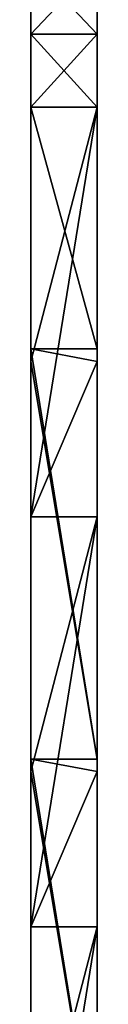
# Model space of a CAD drawing. Header units: millimetres. Extents: x -168 to 168, y -6 to 84.
# Tile 3 of 256: x -162 to -160, y 24 to 54. Entities that reach past the tile are written whole.
import ezdxf

# ---------------------------------------------------------------- set-up
doc = ezdxf.new("R2010")
doc.units = ezdxf.units.MM
doc.header["$LTSCALE"] = 65.185185
for name, color, linetype in [('242', 7, 'CONTINUOUS'), ('243', 7, 'CONTINUOUS'), ('244', 7, 'CONTINUOUS'), ('245', 7, 'CONTINUOUS'), ('247', 7, 'CONTINUOUS'), ('251', 7, 'CONTINUOUS')]:
    doc.layers.add(name, color=color, linetype=linetype)

msp = doc.modelspace()

# ---------------------------------------------------------------- linework, layer by layer
at = {"layer": '242', "linetype": 'CONTINUOUS'}
for points in [[(-162, 44.008, 50), (-160, 44.008, 50), (-162, 51.309, 50), (-162, 44.008, 50)], [(-160, 44.008, 50), (-160, 51.309, 50), (-162, 51.309, 50), (-160, 44.008, 50)], [(-160, 31.628, 50), (-162, 44.008, 50), (-162, 43.628, 50), (-160, 31.628, 50)], [(-160, 43.628, 50), (-162, 44.008, 50), (-160, 31.628, 50), (-160, 43.628, 50)], [(-160, 44.008, 50), (-162, 44.008, 50), (-160, 43.628, 50), (-160, 44.008, 50)], [(-162, 31.628, 50), (-160, 31.628, 50), (-162, 43.628, 50), (-162, 31.628, 50)], [(-160, 19.248, 50), (-162, 31.628, 50), (-162, 31.248, 50), (-160, 19.248, 50)], [(-160, 31.248, 50), (-162, 31.628, 50), (-160, 19.248, 50), (-160, 31.248, 50)], [(-160, 31.628, 50), (-162, 31.628, 50), (-160, 31.248, 50), (-160, 31.628, 50)], [(-162, 19.248, 50), (-160, 19.248, 50), (-162, 31.248, 50), (-162, 19.248, 50)]]:
    msp.add_3dface(points, dxfattribs=at)
at = {"layer": '243', "linetype": 'CONTINUOUS'}
for points in [[(-162, 55.636, 49.193), (-162, 53.51, 49.796), (-160, 55.636, 49.193), (-162, 55.636, 49.193)], [(-160, 55.636, 49.193), (-162, 53.51, 49.796), (-160, 53.51, 49.796), (-160, 55.636, 49.193)], [(-162, 51.309, 50), (-160, 51.309, 50), (-160, 53.51, 49.796), (-162, 51.309, 50)], [(-162, 53.51, 49.796), (-162, 51.309, 50), (-160, 53.51, 49.796), (-162, 53.51, 49.796)]]:
    msp.add_3dface(points, dxfattribs=at)
at = {"layer": '244', "linetype": 'CONTINUOUS'}
for points in [[(-160, 56.01, -49.041), (-160, 56.008, -36.756), (-160, 43.628, -38.889), (-160, 56.01, -49.041)], [(-160, 55.636, -49.193), (-160, 56.01, -49.041), (-160, 43.628, -50), (-160, 55.636, -49.193)], [(-160, 56.008, 36.756), (-160, 56.01, 49.041), (-160, 43.628, 38.889), (-160, 56.008, 36.756)], [(-160, 56.01, 49.041), (-160, 55.636, 49.193), (-160, 43.628, 38.889), (-160, 56.01, 49.041)], [(-160, 43.628, -50), (-160, 56.01, -49.041), (-160, 43.628, -38.889), (-160, 43.628, -50)], [(-160, 43.628, -38.889), (-160, 56.008, -36.756), (-160, 43.628, -27.778), (-160, 43.628, -38.889)], [(-160, 56.008, -24.504), (-160, 56.008, -12.252), (-160, 43.628, -16.667), (-160, 56.008, -24.504)], [(-160, 56.008, -36.756), (-160, 56.008, -24.504), (-160, 43.628, -27.778), (-160, 56.008, -36.756)], [(-160, 43.628, 5.556), (-160, 56.008, 12.252), (-160, 43.628, 16.667), (-160, 43.628, 5.556)], [(-160, 56.008, 24.504), (-160, 56.008, 36.756), (-160, 43.628, 27.778), (-160, 56.008, 24.504)], [(-160, 43.628, 16.667), (-160, 56.008, 24.504), (-160, 43.628, 27.778), (-160, 43.628, 16.667)], [(-160, 56.008, 12.252), (-160, 56.008, 24.504), (-160, 43.628, 16.667), (-160, 56.008, 12.252)], [(-160, 56.008), (-160, 56.008, 12.252), (-160, 43.628, 5.556), (-160, 56.008)], [(-160, 43.628, -16.667), (-160, 56.008, -12.252), (-160, 43.628, -5.556), (-160, 43.628, -16.667)], [(-160, 43.628, -5.556), (-160, 56.008), (-160, 43.628, 5.556), (-160, 43.628, -5.556)], [(-160, 43.628, -27.778), (-160, 56.008, -24.504), (-160, 43.628, -16.667), (-160, 43.628, -27.778)], [(-160, 56.008, -12.252), (-160, 56.008), (-160, 43.628, -5.556), (-160, 56.008, -12.252)], [(-160, 43.628, 27.778), (-160, 56.008, 36.756), (-160, 43.628, 38.889), (-160, 43.628, 27.778)], [(-160, 55.636, 49.193), (-160, 53.51, 49.796), (-160, 43.628, 38.889), (-160, 55.636, 49.193)], [(-160, 53.51, -49.796), (-160, 55.636, -49.193), (-160, 43.628, -50), (-160, 53.51, -49.796)], [(-160, 51.309, -50), (-160, 53.51, -49.796), (-160, 43.628, -50), (-160, 51.309, -50)], [(-160, 53.51, 49.796), (-160, 51.309, 50), (-160, 43.628, 38.889), (-160, 53.51, 49.796)], [(-160, 51.309, 50), (-160, 44.008, 50), (-160, 43.628, 38.889), (-160, 51.309, 50)], [(-160, 44.008, 50), (-160, 43.628, 50), (-160, 43.628, 38.889), (-160, 44.008, 50)], [(-160, 31.248, 16.667), (-160, 43.628, 27.778), (-160, 31.248, 27.778), (-160, 31.248, 16.667)], [(-160, 31.248, 27.778), (-160, 43.628, 38.889), (-160, 31.248, 38.889), (-160, 31.248, 27.778)], [(-160, 43.628, 16.667), (-160, 43.628, 27.778), (-160, 31.248, 16.667), (-160, 43.628, 16.667)], [(-160, 43.628, -50), (-160, 43.628, -38.889), (-160, 38.941, -50), (-160, 43.628, -50)], [(-160, 31.248, -5.556), (-160, 43.628, 5.556), (-160, 31.248, 5.556), (-160, 31.248, -5.556)], [(-160, 43.628, -38.889), (-160, 43.628, -27.778), (-160, 31.248, -38.889), (-160, 43.628, -38.889)], [(-160, 38.941, -50), (-160, 43.628, -38.889), (-160, 31.248, -50), (-160, 38.941, -50)], [(-160, 31.248, -50), (-160, 43.628, -38.889), (-160, 31.248, -38.889), (-160, 31.248, -50)], [(-160, 43.628, -27.778), (-160, 43.628, -16.667), (-160, 31.248, -27.778), (-160, 43.628, -27.778)], [(-160, 31.248, -38.889), (-160, 43.628, -27.778), (-160, 31.248, -27.778), (-160, 31.248, -38.889)], [(-160, 43.628, -16.667), (-160, 43.628, -5.556), (-160, 31.248, -16.667), (-160, 43.628, -16.667)], [(-160, 31.248, -27.778), (-160, 43.628, -16.667), (-160, 31.248, -16.667), (-160, 31.248, -27.778)], [(-160, 43.628, -5.556), (-160, 43.628, 5.556), (-160, 31.248, -5.556), (-160, 43.628, -5.556)], [(-160, 31.248, -16.667), (-160, 43.628, -5.556), (-160, 31.248, -5.556), (-160, 31.248, -16.667)], [(-160, 43.628, 5.556), (-160, 43.628, 16.667), (-160, 31.248, 5.556), (-160, 43.628, 5.556)], [(-160, 43.628, 27.778), (-160, 43.628, 38.889), (-160, 31.248, 27.778), (-160, 43.628, 27.778)], [(-160, 31.248, 5.556), (-160, 43.628, 16.667), (-160, 31.248, 16.667), (-160, 31.248, 5.556)], [(-160, 43.628, 50), (-160, 31.628, 50), (-160, 31.248, 38.889), (-160, 43.628, 50)], [(-160, 43.628, 38.889), (-160, 43.628, 50), (-160, 31.248, 38.889), (-160, 43.628, 38.889)], [(-160, 31.628, 50), (-160, 31.248, 50), (-160, 31.248, 38.889), (-160, 31.628, 50)], [(-160, 31.248, 38.889), (-160, 31.248, 50), (-160, 18.868, 38.889), (-160, 31.248, 38.889)], [(-160, 31.248, 50), (-160, 19.248, 50), (-160, 18.868, 38.889), (-160, 31.248, 50)], [(-160, 31.248, -5.556), (-160, 31.248, 5.556), (-160, 18.868, -5.556), (-160, 31.248, -5.556)], [(-160, 18.868, -27.778), (-160, 31.248, -16.667), (-160, 18.868, -16.667), (-160, 18.868, -27.778)], [(-160, 31.248, -16.667), (-160, 31.248, -5.556), (-160, 18.868, -16.667), (-160, 31.248, -16.667)], [(-160, 18.868, -38.889), (-160, 31.248, -27.778), (-160, 18.868, -27.778), (-160, 18.868, -38.889)], [(-160, 31.248, -27.778), (-160, 31.248, -16.667), (-160, 18.868, -27.778), (-160, 31.248, -27.778)], [(-160, 18.868, -50), (-160, 31.248, -38.889), (-160, 18.868, -38.889), (-160, 18.868, -50)], [(-160, 26.561, -50), (-160, 31.248, -38.889), (-160, 18.868, -50), (-160, 26.561, -50)], [(-160, 31.248, -38.889), (-160, 31.248, -27.778), (-160, 18.868, -38.889), (-160, 31.248, -38.889)], [(-160, 31.248, -50), (-160, 31.248, -38.889), (-160, 26.561, -50), (-160, 31.248, -50)], [(-160, 18.868, 27.778), (-160, 31.248, 38.889), (-160, 18.868, 38.889), (-160, 18.868, 27.778)], [(-160, 18.868, 16.667), (-160, 31.248, 27.778), (-160, 18.868, 27.778), (-160, 18.868, 16.667)], [(-160, 31.248, 27.778), (-160, 31.248, 38.889), (-160, 18.868, 27.778), (-160, 31.248, 27.778)], [(-160, 18.868, 5.556), (-160, 31.248, 16.667), (-160, 18.868, 16.667), (-160, 18.868, 5.556)], [(-160, 31.248, 16.667), (-160, 31.248, 27.778), (-160, 18.868, 16.667), (-160, 31.248, 16.667)], [(-160, 18.868, -5.556), (-160, 31.248, 5.556), (-160, 18.868, 5.556), (-160, 18.868, -5.556)], [(-160, 31.248, 5.556), (-160, 31.248, 16.667), (-160, 18.868, 5.556), (-160, 31.248, 5.556)], [(-160, 18.868, -16.667), (-160, 31.248, -5.556), (-160, 18.868, -5.556), (-160, 18.868, -16.667)]]:
    msp.add_3dface(points, dxfattribs=at)
at = {"layer": '245', "linetype": 'CONTINUOUS'}
for points in [[(-160, 55.636, -49.193), (-160, 53.51, -49.796), (-162, 55.636, -49.193), (-160, 55.636, -49.193)], [(-162, 55.636, -49.193), (-160, 53.51, -49.796), (-162, 53.51, -49.796), (-162, 55.636, -49.193)], [(-160, 53.51, -49.796), (-160, 51.309, -50), (-162, 53.51, -49.796), (-160, 53.51, -49.796)], [(-162, 53.51, -49.796), (-160, 51.309, -50), (-162, 51.309, -50), (-162, 53.51, -49.796)]]:
    msp.add_3dface(points, dxfattribs=at)
at = {"layer": '247', "linetype": 'CONTINUOUS'}
for points in [[(-162, 56.01, 49.041), (-162, 56.008, 36.756), (-162, 43.628, 38.889), (-162, 56.01, 49.041)], [(-162, 56.01, -49.041), (-162, 55.636, -49.193), (-162, 43.628, -38.889), (-162, 56.01, -49.041)], [(-162, 56.008, -36.756), (-162, 56.01, -49.041), (-162, 43.628, -38.889), (-162, 56.008, -36.756)], [(-162, 43.628, 50), (-162, 56.01, 49.041), (-162, 43.628, 38.889), (-162, 43.628, 50)], [(-162, 43.628, 50), (-162, 55.636, 49.193), (-162, 56.01, 49.041), (-162, 43.628, 50)], [(-162, 43.628, 16.667), (-162, 56.008, 12.252), (-162, 43.628, 5.556), (-162, 43.628, 16.667)], [(-162, 56.008, 36.756), (-162, 56.008, 24.504), (-162, 43.628, 27.778), (-162, 56.008, 36.756)], [(-162, 43.628, 27.778), (-162, 56.008, 24.504), (-162, 43.628, 16.667), (-162, 43.628, 27.778)], [(-162, 43.628, 38.889), (-162, 56.008, 36.756), (-162, 43.628, 27.778), (-162, 43.628, 38.889)], [(-162, 43.628, -27.778), (-162, 56.008, -36.756), (-162, 43.628, -38.889), (-162, 43.628, -27.778)], [(-162, 56.008, -12.252), (-162, 56.008, -24.504), (-162, 43.628, -16.667), (-162, 56.008, -12.252)], [(-162, 43.628, -16.667), (-162, 56.008, -24.504), (-162, 43.628, -27.778), (-162, 43.628, -16.667)], [(-162, 56.008, -24.504), (-162, 56.008, -36.756), (-162, 43.628, -27.778), (-162, 56.008, -24.504)], [(-162, 56.008, 24.504), (-162, 56.008, 12.252), (-162, 43.628, 16.667), (-162, 56.008, 24.504)], [(-162, 43.628, -5.556), (-162, 56.008, -12.252), (-162, 43.628, -16.667), (-162, 43.628, -5.556)], [(-162, 56.008, 12.252), (-162, 56.008), (-162, 43.628, 5.556), (-162, 56.008, 12.252)], [(-162, 43.628, 5.556), (-162, 56.008), (-162, 43.628, -5.556), (-162, 43.628, 5.556)], [(-162, 56.008), (-162, 56.008, -12.252), (-162, 43.628, -5.556), (-162, 56.008)], [(-162, 55.636, -49.193), (-162, 53.51, -49.796), (-162, 43.628, -38.889), (-162, 55.636, -49.193)], [(-162, 43.628, 50), (-162, 53.51, 49.796), (-162, 55.636, 49.193), (-162, 43.628, 50)], [(-162, 53.51, -49.796), (-162, 51.309, -50), (-162, 43.628, -38.889), (-162, 53.51, -49.796)], [(-162, 43.628, 50), (-162, 44.008, 50), (-162, 53.51, 49.796), (-162, 43.628, 50)], [(-162, 44.008, 50), (-162, 51.309, 50), (-162, 53.51, 49.796), (-162, 44.008, 50)], [(-162, 43.628, -38.889), (-162, 51.309, -50), (-162, 43.628, -50), (-162, 43.628, -38.889)], [(-162, 43.628, 16.667), (-162, 43.628, 5.556), (-162, 31.248, 16.667), (-162, 43.628, 16.667)], [(-162, 43.628, 16.667), (-162, 31.248, 16.667), (-162, 31.248, 27.778), (-162, 43.628, 16.667)], [(-162, 43.628, 5.556), (-162, 43.628, -5.556), (-162, 31.248, 5.556), (-162, 43.628, 5.556)], [(-162, 43.628, 5.556), (-162, 31.248, 5.556), (-162, 31.248, 16.667), (-162, 43.628, 5.556)], [(-162, 43.628, -5.556), (-162, 43.628, -16.667), (-162, 31.248, -5.556), (-162, 43.628, -5.556)], [(-162, 43.628, -5.556), (-162, 31.248, -5.556), (-162, 31.248, 5.556), (-162, 43.628, -5.556)], [(-162, 43.628, -16.667), (-162, 43.628, -27.778), (-162, 31.248, -16.667), (-162, 43.628, -16.667)], [(-162, 43.628, -16.667), (-162, 31.248, -16.667), (-162, 31.248, -5.556), (-162, 43.628, -16.667)], [(-162, 43.628, -27.778), (-162, 43.628, -38.889), (-162, 31.248, -27.778), (-162, 43.628, -27.778)], [(-162, 43.628, -27.778), (-162, 31.248, -27.778), (-162, 31.248, -16.667), (-162, 43.628, -27.778)], [(-162, 43.628, -38.889), (-162, 43.628, -50), (-162, 31.248, -38.889), (-162, 43.628, -38.889)], [(-162, 43.628, -38.889), (-162, 31.248, -38.889), (-162, 31.248, -27.778), (-162, 43.628, -38.889)], [(-162, 31.248, -38.889), (-162, 43.628, -50), (-162, 38.941, -50), (-162, 31.248, -38.889)], [(-162, 43.628, 27.778), (-162, 31.248, 27.778), (-162, 31.248, 38.889), (-162, 43.628, 27.778)], [(-162, 43.628, 38.889), (-162, 43.628, 27.778), (-162, 31.248, 38.889), (-162, 43.628, 38.889)], [(-162, 43.628, 27.778), (-162, 43.628, 16.667), (-162, 31.248, 27.778), (-162, 43.628, 27.778)], [(-162, 31.248, 50), (-162, 31.628, 50), (-162, 43.628, 38.889), (-162, 31.248, 50)], [(-162, 31.628, 50), (-162, 43.628, 50), (-162, 43.628, 38.889), (-162, 31.628, 50)], [(-162, 31.248, 50), (-162, 43.628, 38.889), (-162, 31.248, 38.889), (-162, 31.248, 50)], [(-162, 31.248, -50), (-162, 31.248, -38.889), (-162, 38.941, -50), (-162, 31.248, -50)], [(-162, 19.248, 50), (-162, 31.248, 50), (-162, 31.248, 38.889), (-162, 19.248, 50)], [(-162, 18.868, 38.889), (-162, 18.868, 50), (-162, 31.248, 38.889), (-162, 18.868, 38.889)], [(-162, 18.868, 50), (-162, 19.248, 50), (-162, 31.248, 38.889), (-162, 18.868, 50)], [(-162, 31.248, 27.778), (-162, 18.868, 38.889), (-162, 31.248, 38.889), (-162, 31.248, 27.778)], [(-162, 31.248, 16.667), (-162, 18.868, 27.778), (-162, 31.248, 27.778), (-162, 31.248, 16.667)], [(-162, 18.868, 27.778), (-162, 18.868, 38.889), (-162, 31.248, 27.778), (-162, 18.868, 27.778)], [(-162, 31.248, 5.556), (-162, 18.868, 16.667), (-162, 31.248, 16.667), (-162, 31.248, 5.556)], [(-162, 18.868, 16.667), (-162, 18.868, 27.778), (-162, 31.248, 16.667), (-162, 18.868, 16.667)], [(-162, 18.868, -16.667), (-162, 18.868, -5.556), (-162, 31.248, -16.667), (-162, 18.868, -16.667)], [(-162, 31.248, -38.889), (-162, 18.868, -27.778), (-162, 31.248, -27.778), (-162, 31.248, -38.889)], [(-162, 18.868, -27.778), (-162, 18.868, -16.667), (-162, 31.248, -27.778), (-162, 18.868, -27.778)], [(-162, 31.248, -50), (-162, 18.868, -38.889), (-162, 31.248, -38.889), (-162, 31.248, -50)], [(-162, 26.561, -50), (-162, 18.868, -38.889), (-162, 31.248, -50), (-162, 26.561, -50)], [(-162, 18.868, -38.889), (-162, 18.868, -27.778), (-162, 31.248, -38.889), (-162, 18.868, -38.889)], [(-162, 31.248, -16.667), (-162, 18.868, -5.556), (-162, 31.248, -5.556), (-162, 31.248, -16.667)], [(-162, 18.868, -5.556), (-162, 18.868, 5.556), (-162, 31.248, -5.556), (-162, 18.868, -5.556)], [(-162, 18.868, 5.556), (-162, 18.868, 16.667), (-162, 31.248, 5.556), (-162, 18.868, 5.556)], [(-162, 31.248, -5.556), (-162, 18.868, 5.556), (-162, 31.248, 5.556), (-162, 31.248, -5.556)], [(-162, 31.248, -27.778), (-162, 18.868, -16.667), (-162, 31.248, -16.667), (-162, 31.248, -27.778)], [(-162, 18.868, -50), (-162, 18.868, -38.889), (-162, 26.561, -50), (-162, 18.868, -50)]]:
    msp.add_3dface(points, dxfattribs=at)
at = {"layer": '251', "linetype": 'CONTINUOUS'}
for points in [[(-160, 51.309, -50), (-160, 43.628, -50), (-162, 38.941, -50), (-160, 51.309, -50)], [(-162, 43.628, -50), (-160, 51.309, -50), (-162, 38.941, -50), (-162, 43.628, -50)], [(-162, 51.309, -50), (-160, 51.309, -50), (-162, 43.628, -50), (-162, 51.309, -50)], [(-160, 43.628, -50), (-160, 38.941, -50), (-162, 38.941, -50), (-160, 43.628, -50)], [(-160, 38.941, -50), (-160, 31.248, -50), (-162, 26.561, -50), (-160, 38.941, -50)], [(-160, 38.941, -50), (-162, 26.561, -50), (-162, 31.248, -50), (-160, 38.941, -50)], [(-160, 38.941, -50), (-162, 31.248, -50), (-162, 38.941, -50), (-160, 38.941, -50)], [(-160, 31.248, -50), (-160, 26.561, -50), (-162, 26.561, -50), (-160, 31.248, -50)], [(-160, 26.561, -50), (-162, 18.868, -50), (-162, 26.561, -50), (-160, 26.561, -50)], [(-160, 26.561, -50), (-162, 14.181, -50), (-162, 18.868, -50), (-160, 26.561, -50)], [(-160, 26.561, -50), (-160, 18.868, -50), (-162, 14.181, -50), (-160, 26.561, -50)]]:
    msp.add_3dface(points, dxfattribs=at)

doc.saveas('drawing.dxf')
